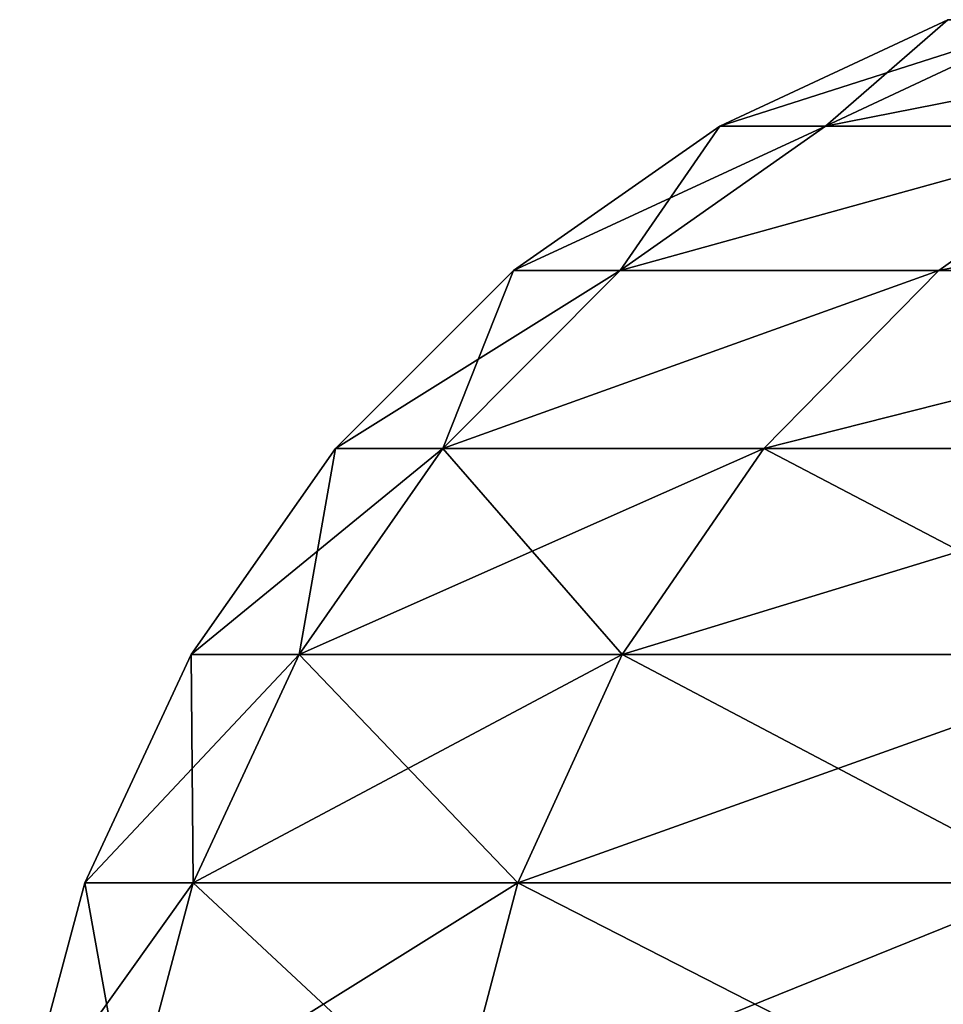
# Model space of a CAD drawing. Extents: x 1 to 183, y 3 to 451.
# Tile 228 of 256: x 47.44 to 49.07, y 386.21 to 387.95. Entities that reach past the tile are written whole.
import ezdxf

# ---------------------------------------------------------------- set-up
doc = ezdxf.new("R2010")
doc.units = 0
doc.header["$LTSCALE"] = 2.54
doc.layers.get('0').update_dxf_attribs({"color": 13, "linetype": 'CONTINUOUS'})

# ---------------------------------------------------------------- blocks, each defined once
blk = doc.blocks.new('DOZOWNIK_DO_MYD_A_FRIEGO_S')
at = {"color": 0}
for p, q in [((49.0768, 387.9461, 90.678), (48.6756, 387.759, 90.678)), ((49.0768, 387.9461, 90.678), (48.6756, 387.759, 90.678)), ((49.2608, 387.9461, 94.5391), (48.8613, 387.759, 94.5773)), ((49.2608, 387.9461, 94.5391), (48.8613, 387.759, 94.5773)), ((49.2608, 387.9461, 86.8168), (48.8613, 387.759, 86.7787)), ((49.2608, 387.9461, 86.8168), (48.8613, 387.759, 86.7787)), ((48.6756, 387.759, 90.678), (48.3129, 387.5051, 90.678)), ((48.6756, 387.759, 90.678), (48.3129, 387.5051, 90.678)), ((48.8613, 387.759, 94.5773), (48.5003, 387.5051, 94.6118)), ((48.8613, 387.759, 94.5773), (48.5003, 387.5051, 94.6118)), ((48.8613, 387.759, 86.7787), (48.5003, 387.5051, 86.7442)), ((48.8613, 387.759, 86.7787), (48.5003, 387.5051, 86.7442)), ((48.6756, 387.759, 90.678), (48.8613, 387.759, 94.5773)), ((48.6756, 387.759, 90.678), (48.8613, 387.759, 94.5773)), ((48.8613, 387.759, 86.7787), (48.6756, 387.759, 90.678)), ((48.8613, 387.759, 86.7787), (48.6756, 387.759, 90.678)), ((49.4169, 387.759, 98.4413), (48.8613, 387.759, 94.5773)), ((49.4169, 387.759, 98.4413), (48.8613, 387.759, 94.5773)), ((49.4169, 387.759, 82.9147), (48.8613, 387.759, 86.7787)), ((49.4169, 387.759, 82.9147), (48.8613, 387.759, 86.7787)), ((49.4169, 387.759, 98.4413), (49.0608, 387.5051, 98.5099)), ((49.4169, 387.759, 98.4413), (49.0608, 387.5051, 98.5099)), ((49.4169, 387.759, 82.9147), (49.0608, 387.5051, 82.8461)), ((49.4169, 387.759, 82.9147), (49.0608, 387.5051, 82.8461)), ((48.3129, 387.5051, 90.678), (47.9998, 387.192, 90.678)), ((48.3129, 387.5051, 90.678), (47.9998, 387.192, 90.678)), ((48.5003, 387.5051, 94.6118), (48.1886, 387.192, 94.6415)), ((48.5003, 387.5051, 94.6118), (48.1886, 387.192, 94.6415)), ((48.5003, 387.5051, 86.7442), (48.1886, 387.192, 86.7145)), ((48.5003, 387.5051, 86.7442), (48.1886, 387.192, 86.7145)), ((48.3129, 387.5051, 90.678), (48.5003, 387.5051, 94.6118)), ((48.3129, 387.5051, 90.678), (48.5003, 387.5051, 94.6118)), ((48.5003, 387.5051, 86.7442), (48.3129, 387.5051, 90.678)), ((48.5003, 387.5051, 86.7442), (48.3129, 387.5051, 90.678)), ((49.0608, 387.5051, 98.5099), (48.5003, 387.5051, 94.6118)), ((49.0608, 387.5051, 98.5099), (48.5003, 387.5051, 94.6118)), ((49.0608, 387.5051, 82.8461), (48.5003, 387.5051, 86.7442)), ((49.0608, 387.5051, 82.8461), (48.5003, 387.5051, 86.7442)), ((49.0608, 387.5051, 98.5099), (48.7533, 387.192, 98.5692)), ((49.0608, 387.5051, 98.5099), (48.7533, 387.192, 98.5692)), ((49.0608, 387.5051, 82.8461), (48.7533, 387.192, 82.7868)), ((49.0608, 387.5051, 82.8461), (48.7533, 387.192, 82.7868)), ((49.0608, 387.5051, 98.5099), (49.9892, 387.5051, 102.3371)), ((49.0608, 387.5051, 98.5099), (49.9892, 387.5051, 102.3371)), ((49.0608, 387.5051, 82.8461), (49.9892, 387.5051, 79.0189)), ((49.0608, 387.5051, 82.8461), (49.9892, 387.5051, 79.0189)), ((47.9998, 387.192, 90.678), (47.7459, 386.8293, 90.678)), ((47.9998, 387.192, 90.678), (47.7459, 386.8293, 90.678)), ((48.1886, 387.192, 94.6415), (47.9358, 386.8293, 94.6657)), ((48.1886, 387.192, 94.6415), (47.9358, 386.8293, 94.6657)), ((48.1886, 387.192, 86.7145), (47.9358, 386.8293, 86.6903)), ((48.1886, 387.192, 86.7145), (47.9358, 386.8293, 86.6903)), ((47.9998, 387.192, 90.678), (48.1886, 387.192, 94.6415)), ((47.9998, 387.192, 90.678), (48.1886, 387.192, 94.6415)), ((48.1886, 387.192, 86.7145), (47.9998, 387.192, 90.678)), ((48.1886, 387.192, 86.7145), (47.9998, 387.192, 90.678)), ((48.7533, 387.192, 98.5692), (48.1886, 387.192, 94.6415)), ((48.7533, 387.192, 98.5692), (48.1886, 387.192, 94.6415)), ((48.7533, 387.192, 82.7868), (48.1886, 387.192, 86.7145)), ((48.7533, 387.192, 82.7868), (48.1886, 387.192, 86.7145)), ((48.7533, 387.192, 98.5692), (48.504, 386.8293, 98.6172)), ((48.7533, 387.192, 98.5692), (48.504, 386.8293, 98.6172)), ((48.7533, 387.192, 82.7868), (48.504, 386.8293, 82.7388)), ((48.7533, 387.192, 82.7868), (48.504, 386.8293, 82.7388)), ((48.7533, 387.192, 98.5692), (49.6888, 387.192, 102.4253)), ((48.7533, 387.192, 98.5692), (49.6888, 387.192, 102.4253)), ((48.7533, 387.192, 82.7868), (49.6888, 387.192, 78.9307)), ((48.7533, 387.192, 82.7868), (49.6888, 387.192, 78.9307)), ((47.7459, 386.8293, 90.678), (47.5588, 386.428, 90.678)), ((47.7459, 386.8293, 90.678), (47.5588, 386.428, 90.678)), ((47.7459, 386.8293, 90.678), (47.9358, 386.8293, 94.6657)), ((47.7459, 386.8293, 90.678), (47.9358, 386.8293, 94.6657)), ((47.9358, 386.8293, 86.6903), (47.7459, 386.8293, 90.678)), ((47.9358, 386.8293, 86.6903), (47.7459, 386.8293, 90.678)), ((47.9358, 386.8293, 94.6657), (47.7496, 386.428, 94.6834)), ((47.9358, 386.8293, 94.6657), (47.7496, 386.428, 94.6834)), ((47.9358, 386.8293, 86.6903), (47.7496, 386.428, 86.6725)), ((47.9358, 386.8293, 86.6903), (47.7496, 386.428, 86.6725)), ((48.504, 386.8293, 98.6172), (47.9358, 386.8293, 94.6657)), ((48.504, 386.8293, 98.6172), (47.9358, 386.8293, 94.6657)), ((48.504, 386.8293, 82.7388), (47.9358, 386.8293, 86.6903)), ((48.504, 386.8293, 82.7388), (47.9358, 386.8293, 86.6903)), ((48.504, 386.8293, 98.6172), (48.3202, 386.428, 98.6526)), ((48.504, 386.8293, 98.6172), (48.3202, 386.428, 98.6526)), ((48.504, 386.8293, 82.7388), (48.3202, 386.428, 82.7034)), ((48.504, 386.8293, 82.7388), (48.3202, 386.428, 82.7034)), ((48.504, 386.8293, 98.6172), (49.4452, 386.8293, 102.4969)), ((48.504, 386.8293, 98.6172), (49.4452, 386.8293, 102.4969)), ((48.504, 386.8293, 82.7388), (49.4452, 386.8293, 78.8591)), ((48.504, 386.8293, 82.7388), (49.4452, 386.8293, 78.8591)), ((47.5588, 386.428, 90.678), (47.4442, 386.0004, 90.678)), ((47.5588, 386.428, 90.678), (47.4442, 386.0004, 90.678)), ((47.5588, 386.428, 90.678), (47.7496, 386.428, 94.6834)), ((47.5588, 386.428, 90.678), (47.7496, 386.428, 94.6834)), ((47.7496, 386.428, 86.6725), (47.5588, 386.428, 90.678)), ((47.7496, 386.428, 86.6725), (47.5588, 386.428, 90.678)), ((47.7496, 386.428, 94.6834), (47.6355, 386.0004, 94.6943)), ((47.7496, 386.428, 94.6834), (47.6355, 386.0004, 94.6943)), ((47.7496, 386.428, 86.6725), (47.6355, 386.0004, 86.6616)), ((47.7496, 386.428, 86.6725), (47.6355, 386.0004, 86.6616)), ((48.3202, 386.428, 98.6526), (47.7496, 386.428, 94.6834)), ((48.3202, 386.428, 98.6526), (47.7496, 386.428, 94.6834)), ((48.3202, 386.428, 82.7034), (47.7496, 386.428, 86.6725)), ((48.3202, 386.428, 82.7034), (47.7496, 386.428, 86.6725)), ((48.3202, 386.428, 98.6526), (48.2077, 386.0004, 98.6743)), ((48.3202, 386.428, 98.6526), (48.2077, 386.0004, 98.6743)), ((48.3202, 386.428, 82.7034), (48.2077, 386.0004, 82.6817)), ((48.3202, 386.428, 82.7034), (48.2077, 386.0004, 82.6817)), ((48.3202, 386.428, 98.6526), (49.2656, 386.428, 102.5496)), ((48.3202, 386.428, 98.6526), (49.2656, 386.428, 102.5496)), ((48.3202, 386.428, 82.7034), (49.2656, 386.428, 78.8064)), ((48.3202, 386.428, 82.7034), (49.2656, 386.428, 78.8064))]:
    blk.add_line(p, q, dxfattribs=at)
mesh = blk.add_polyface(dxfattribs=at)
corners = [(48.8613, 387.759, 94.5773), (49.0768, 387.9461, 90.678), (48.6756, 387.759, 90.678), (49.2608, 387.9461, 94.5391)]
mesh.append_faces([[corners[k] for k in face] for face in [(0, 1, 2), (1, 0, 3)]], dxfattribs={"vtx0": -1, "color": 0})
mesh = blk.add_polyface(dxfattribs=at)
corners = [(48.6756, 387.759, 90.678), (49.2608, 387.9461, 86.8168), (48.8613, 387.759, 86.7787), (49.0768, 387.9461, 90.678)]
mesh.append_faces([[corners[k] for k in face] for face in [(0, 1, 2), (1, 0, 3)]], dxfattribs={"vtx0": -1, "color": 0})
mesh = blk.add_polyface(dxfattribs=at)
corners = [(48.8613, 387.759, 94.5773), (49.8109, 387.9461, 98.3653), (49.2608, 387.9461, 94.5391), (49.4169, 387.759, 98.4413)]
mesh.append_faces([[corners[k] for k in face] for face in [(0, 1, 2), (1, 0, 3)]], dxfattribs={"vtx0": -1, "color": 0})
mesh = blk.add_polyface(dxfattribs=at)
corners = [(48.8613, 387.759, 86.7787), (49.8109, 387.9461, 82.9907), (49.4169, 387.759, 82.9147), (49.2608, 387.9461, 86.8168)]
mesh.append_faces([[corners[k] for k in face] for face in [(0, 1, 2), (1, 0, 3)]], dxfattribs={"vtx0": -1, "color": 0})
mesh = blk.add_polyface(dxfattribs=at)
corners = [(48.5003, 387.5051, 94.6118), (48.6756, 387.759, 90.678), (48.3129, 387.5051, 90.678), (48.8613, 387.759, 94.5773)]
mesh.append_faces([[corners[k] for k in face] for face in [(0, 1, 2), (1, 0, 3)]], dxfattribs={"vtx0": -1, "color": 0})
mesh = blk.add_polyface(dxfattribs=at)
corners = [(48.3129, 387.5051, 90.678), (48.8613, 387.759, 86.7787), (48.5003, 387.5051, 86.7442), (48.6756, 387.759, 90.678)]
mesh.append_faces([[corners[k] for k in face] for face in [(0, 1, 2), (1, 0, 3)]], dxfattribs={"vtx0": -1, "color": 0})
mesh = blk.add_polyface(dxfattribs=at)
corners = [(48.5003, 387.5051, 94.6118), (49.4169, 387.759, 98.4413), (48.8613, 387.759, 94.5773), (49.0608, 387.5051, 98.5099)]
mesh.append_faces([[corners[k] for k in face] for face in [(0, 1, 2), (1, 0, 3)]], dxfattribs={"vtx0": -1, "color": 0})
mesh = blk.add_polyface(dxfattribs=at)
corners = [(48.5003, 387.5051, 86.7442), (49.4169, 387.759, 82.9147), (49.0608, 387.5051, 82.8461), (48.8613, 387.759, 86.7787)]
mesh.append_faces([[corners[k] for k in face] for face in [(0, 1, 2), (1, 0, 3)]], dxfattribs={"vtx0": -1, "color": 0})
mesh = blk.add_polyface(dxfattribs=at)
corners = [(49.0608, 387.5051, 98.5099), (50.3372, 387.759, 102.2349), (49.4169, 387.759, 98.4413), (49.9892, 387.5051, 102.3371)]
mesh.append_faces([[corners[k] for k in face] for face in [(0, 1, 2), (1, 0, 3)]], dxfattribs={"vtx0": -1, "color": 0})
mesh = blk.add_polyface(dxfattribs=at)
corners = [(49.0608, 387.5051, 82.8461), (50.3372, 387.759, 79.121), (49.9892, 387.5051, 79.0189), (49.4169, 387.759, 82.9147)]
mesh.append_faces([[corners[k] for k in face] for face in [(0, 1, 2), (1, 0, 3)]], dxfattribs={"vtx0": -1, "color": 0})
mesh = blk.add_polyface(dxfattribs=at)
corners = [(48.5003, 387.5051, 94.6118), (47.9998, 387.192, 90.678), (48.1886, 387.192, 94.6415), (48.3129, 387.5051, 90.678)]
mesh.append_faces([[corners[k] for k in face] for face in [(0, 1, 2), (1, 0, 3)]], dxfattribs={"vtx0": -1, "color": 0})
mesh = blk.add_polyface(dxfattribs=at)
corners = [(48.3129, 387.5051, 90.678), (48.1886, 387.192, 86.7145), (47.9998, 387.192, 90.678), (48.5003, 387.5051, 86.7442)]
mesh.append_faces([[corners[k] for k in face] for face in [(0, 1, 2), (1, 0, 3)]], dxfattribs={"vtx0": -1, "color": 0})
mesh = blk.add_polyface(dxfattribs=at)
corners = [(48.1886, 387.192, 94.6415), (49.0608, 387.5051, 98.5099), (48.5003, 387.5051, 94.6118), (48.7533, 387.192, 98.5692)]
mesh.append_faces([[corners[k] for k in face] for face in [(0, 1, 2), (1, 0, 3)]], dxfattribs={"vtx0": -1, "color": 0})
mesh = blk.add_polyface(dxfattribs=at)
corners = [(48.1886, 387.192, 86.7145), (49.0608, 387.5051, 82.8461), (48.7533, 387.192, 82.7868), (48.5003, 387.5051, 86.7442)]
mesh.append_faces([[corners[k] for k in face] for face in [(0, 1, 2), (1, 0, 3)]], dxfattribs={"vtx0": -1, "color": 0})
mesh = blk.add_polyface(dxfattribs=at)
corners = [(48.7533, 387.192, 98.5692), (49.9892, 387.5051, 102.3371), (49.0608, 387.5051, 98.5099), (49.6888, 387.192, 102.4253)]
mesh.append_faces([[corners[k] for k in face] for face in [(0, 1, 2), (1, 0, 3)]], dxfattribs={"vtx0": -1, "color": 0})
mesh = blk.add_polyface(dxfattribs=at)
corners = [(48.7533, 387.192, 82.7868), (49.9892, 387.5051, 79.0189), (49.6888, 387.192, 78.9307), (49.0608, 387.5051, 82.8461)]
mesh.append_faces([[corners[k] for k in face] for face in [(0, 1, 2), (1, 0, 3)]], dxfattribs={"vtx0": -1, "color": 0})
mesh = blk.add_polyface(dxfattribs=at)
corners = [(48.1886, 387.192, 94.6415), (47.7459, 386.8293, 90.678), (47.9358, 386.8293, 94.6657), (47.9998, 387.192, 90.678)]
mesh.append_faces([[corners[k] for k in face] for face in [(0, 1, 2), (1, 0, 3)]], dxfattribs={"vtx0": -1, "color": 0})
mesh = blk.add_polyface(dxfattribs=at)
corners = [(47.9998, 387.192, 90.678), (47.9358, 386.8293, 86.6903), (47.7459, 386.8293, 90.678), (48.1886, 387.192, 86.7145)]
mesh.append_faces([[corners[k] for k in face] for face in [(0, 1, 2), (1, 0, 3)]], dxfattribs={"vtx0": -1, "color": 0})
mesh = blk.add_polyface(dxfattribs=at)
corners = [(48.7533, 387.192, 98.5692), (47.9358, 386.8293, 94.6657), (48.504, 386.8293, 98.6172), (48.1886, 387.192, 94.6415)]
mesh.append_faces([[corners[k] for k in face] for face in [(0, 1, 2), (1, 0, 3)]], dxfattribs={"vtx0": -1, "color": 0})
mesh = blk.add_polyface(dxfattribs=at)
corners = [(48.1886, 387.192, 86.7145), (48.504, 386.8293, 82.7388), (47.9358, 386.8293, 86.6903), (48.7533, 387.192, 82.7868)]
mesh.append_faces([[corners[k] for k in face] for face in [(0, 1, 2), (1, 0, 3)]], dxfattribs={"vtx0": -1, "color": 0})
mesh = blk.add_polyface(dxfattribs=at)
corners = [(49.6888, 387.192, 102.4253), (48.504, 386.8293, 98.6172), (49.4452, 386.8293, 102.4969), (48.7533, 387.192, 98.5692)]
mesh.append_faces([[corners[k] for k in face] for face in [(0, 1, 2), (1, 0, 3)]], dxfattribs={"vtx0": -1, "color": 0})
mesh = blk.add_polyface(dxfattribs=at)
corners = [(48.7533, 387.192, 82.7868), (49.4452, 386.8293, 78.8591), (48.504, 386.8293, 82.7388), (49.6888, 387.192, 78.9307)]
mesh.append_faces([[corners[k] for k in face] for face in [(0, 1, 2), (1, 0, 3)]], dxfattribs={"vtx0": -1, "color": 0})
mesh = blk.add_polyface(dxfattribs=at)
corners = [(47.9358, 386.8293, 94.6657), (47.5588, 386.428, 90.678), (47.7496, 386.428, 94.6834), (47.7459, 386.8293, 90.678)]
mesh.append_faces([[corners[k] for k in face] for face in [(0, 1, 2), (1, 0, 3)]], dxfattribs={"vtx0": -1, "color": 0})
mesh = blk.add_polyface(dxfattribs=at)
corners = [(47.7459, 386.8293, 90.678), (47.7496, 386.428, 86.6725), (47.5588, 386.428, 90.678), (47.9358, 386.8293, 86.6903)]
mesh.append_faces([[corners[k] for k in face] for face in [(0, 1, 2), (1, 0, 3)]], dxfattribs={"vtx0": -1, "color": 0})
mesh = blk.add_polyface(dxfattribs=at)
corners = [(48.504, 386.8293, 98.6172), (47.7496, 386.428, 94.6834), (48.3202, 386.428, 98.6526), (47.9358, 386.8293, 94.6657)]
mesh.append_faces([[corners[k] for k in face] for face in [(0, 1, 2), (1, 0, 3)]], dxfattribs={"vtx0": -1, "color": 0})
mesh = blk.add_polyface(dxfattribs=at)
corners = [(47.9358, 386.8293, 86.6903), (48.3202, 386.428, 82.7034), (47.7496, 386.428, 86.6725), (48.504, 386.8293, 82.7388)]
mesh.append_faces([[corners[k] for k in face] for face in [(0, 1, 2), (1, 0, 3)]], dxfattribs={"vtx0": -1, "color": 0})
mesh = blk.add_polyface(dxfattribs=at)
corners = [(49.4452, 386.8293, 102.4969), (48.3202, 386.428, 98.6526), (49.2656, 386.428, 102.5496), (48.504, 386.8293, 98.6172)]
mesh.append_faces([[corners[k] for k in face] for face in [(0, 1, 2), (1, 0, 3)]], dxfattribs={"vtx0": -1, "color": 0})
mesh = blk.add_polyface(dxfattribs=at)
corners = [(48.504, 386.8293, 82.7388), (49.2656, 386.428, 78.8064), (48.3202, 386.428, 82.7034), (49.4452, 386.8293, 78.8591)]
mesh.append_faces([[corners[k] for k in face] for face in [(0, 1, 2), (1, 0, 3)]], dxfattribs={"vtx0": -1, "color": 0})
mesh = blk.add_polyface(dxfattribs=at)
corners = [(47.7496, 386.428, 94.6834), (47.4442, 386.0004, 90.678), (47.6355, 386.0004, 94.6943), (47.5588, 386.428, 90.678)]
mesh.append_faces([[corners[k] for k in face] for face in [(0, 1, 2), (1, 0, 3)]], dxfattribs={"vtx0": -1, "color": 0})
mesh = blk.add_polyface(dxfattribs=at)
corners = [(47.5588, 386.428, 90.678), (47.6355, 386.0004, 86.6616), (47.4442, 386.0004, 90.678), (47.7496, 386.428, 86.6725)]
mesh.append_faces([[corners[k] for k in face] for face in [(0, 1, 2), (1, 0, 3)]], dxfattribs={"vtx0": -1, "color": 0})
mesh = blk.add_polyface(dxfattribs=at)
corners = [(48.3202, 386.428, 98.6526), (47.6355, 386.0004, 94.6943), (48.2077, 386.0004, 98.6743), (47.7496, 386.428, 94.6834)]
mesh.append_faces([[corners[k] for k in face] for face in [(0, 1, 2), (1, 0, 3)]], dxfattribs={"vtx0": -1, "color": 0})
mesh = blk.add_polyface(dxfattribs=at)
corners = [(47.7496, 386.428, 86.6725), (48.2077, 386.0004, 82.6817), (47.6355, 386.0004, 86.6616), (48.3202, 386.428, 82.7034)]
mesh.append_faces([[corners[k] for k in face] for face in [(0, 1, 2), (1, 0, 3)]], dxfattribs={"vtx0": -1, "color": 0})
mesh = blk.add_polyface(dxfattribs=at)
corners = [(49.2656, 386.428, 102.5496), (48.2077, 386.0004, 98.6743), (49.1557, 386.0004, 102.5819), (48.3202, 386.428, 98.6526)]
mesh.append_faces([[corners[k] for k in face] for face in [(0, 1, 2), (1, 0, 3)]], dxfattribs={"vtx0": -1, "color": 0})
mesh = blk.add_polyface(dxfattribs=at)
corners = [(48.3202, 386.428, 82.7034), (49.1557, 386.0004, 78.7741), (48.2077, 386.0004, 82.6817), (49.2656, 386.428, 78.8064)]
mesh.append_faces([[corners[k] for k in face] for face in [(0, 1, 2), (1, 0, 3)]], dxfattribs={"vtx0": -1, "color": 0})

msp = doc.modelspace()

# ---------------------------------------------------------------- block references
at = {"color": 0}
msp.add_blockref('DOZOWNIK_DO_MYD_A_FRIEGO_S', (0, 0), dxfattribs=at)

doc.saveas('drawing.dxf')
